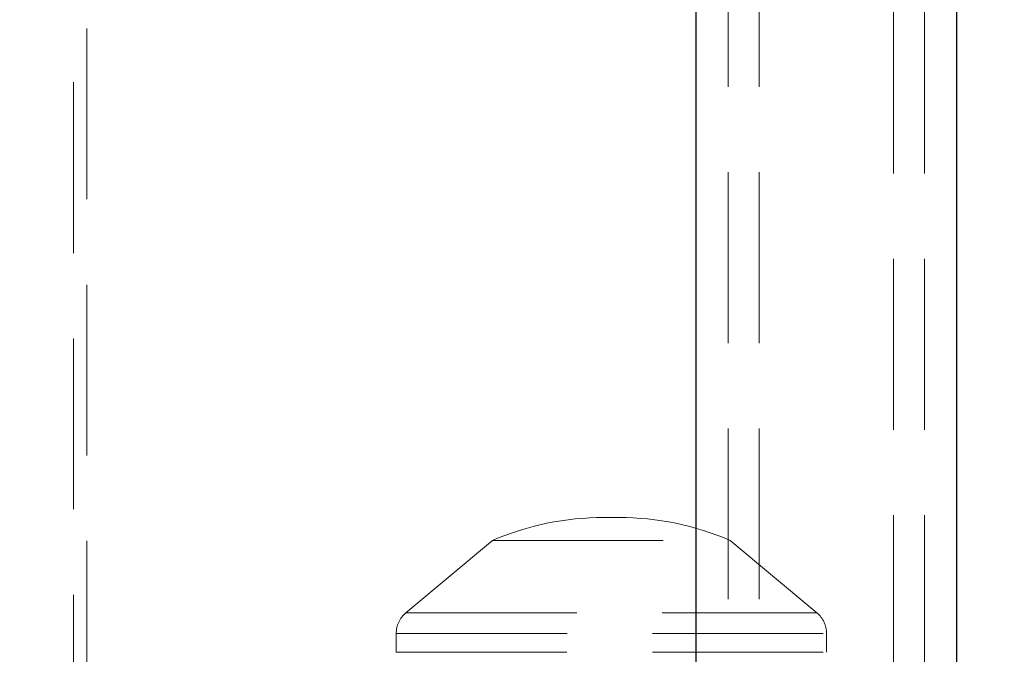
# Model space of a CAD drawing. Header units: millimetres. Extents: x 373 to 928, y 275 to 747.
# Tile 13 of 117: x 401.75 to 409.07, y 351.86 to 356.58. Entities that reach past the tile are written whole.
import ezdxf

# ---------------------------------------------------------------- set-up
doc = ezdxf.new("R2010")
doc.units = ezdxf.units.MM
doc.linetypes.add('HIDDEN', pattern=[1.905, 1.27, -0.635])

msp = doc.modelspace()

# ---------------------------------------------------------------- linework, layer by layer
at = {"color": 7, "linetype": 'Continuous', "lineweight": 25}
for p, q in [((406.7792, 374.4976), (406.7792, 341.7253)), ((408.7192, 341.7253), (408.7192, 374.4976))]:
    msp.add_line(p, q, dxfattribs=at)
at = {"color": 7, "linetype": 'HIDDEN', "lineweight": 18}
for p, q in [((407.0192, 374.4976), (407.0192, 340.1976)), ((407.2492, 374.4976), (407.2492, 340.1976)), ((408.2492, 340.1976), (408.2492, 374.4976)), ((408.4792, 340.1976), (408.4792, 374.4976)), ((402.2503, 358.4214), (402.2503, 345.6214)), ((402.1503, 358.0214), (402.1503, 345.6214)), ((406.2071, 352.8801), (406.0936, 352.8801)), ((405.2663, 352.7105), (404.622, 352.1714)), ((405.2663, 352.7105), (407.0344, 352.7105)), ((407.6787, 352.1714), (407.0344, 352.7105)), ((404.6228, 352.1714), (407.6742, 352.1714)), ((404.5503, 352.018), (404.5503, 351.8794)), ((404.5512, 352.018), (407.7457, 352.018)), ((407.7503, 351.8794), (407.7503, 352.018)), ((404.5503, 351.8794), (407.7503, 351.8794))]:
    msp.add_line(p, q, dxfattribs=at)
at = {"color": 7, "linetype": 'Continuous', "lineweight": 25}
for start, end in [(97.98181, 200.53188), (0, 82.01819)]:
    msp.add_arc((406.1503, 341.8613), 20, start, end, dxfattribs=at)
at = {"color": 7, "linetype": 'HIDDEN', "lineweight": 18}
for centre, radius, start, end in [((406.1503, 341.8613), 19.6, 93.21727, 248.54412), ((406.1503, 341.8613), 19.6, 0, 86.78273), ((406.0936, 350.7783), 2.1018, 90, 113.17877), ((406.0936, 350.7783), 2.1018, 88.45282, 90), ((406.2071, 350.7783), 2.1018, 90, 91.54718), ((406.2071, 350.7783), 2.1018, 66.82123, 90), ((404.7503, 352.018), 0.2, 129.91868, 180), ((407.5503, 352.018), 0.2, 0, 50.08132)]:
    msp.add_arc(centre, radius, start, end, dxfattribs=at)

doc.saveas('drawing.dxf')
